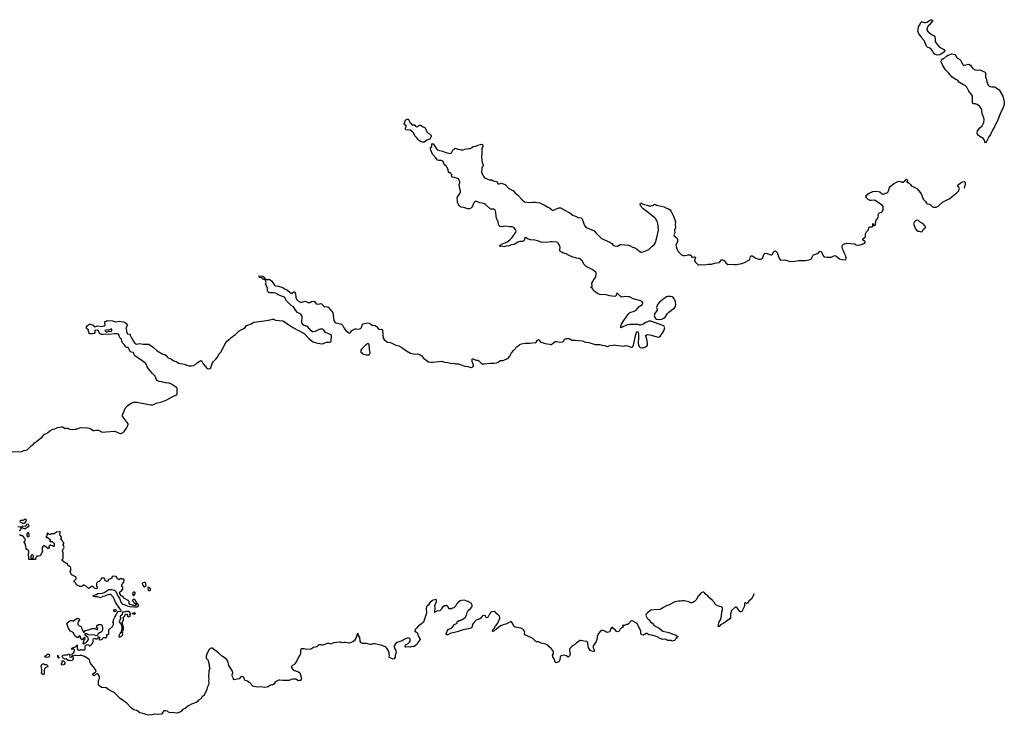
# Model space of a CAD drawing. Header units: inches. Extents: x 2221556 to 2384305, y 723442 to 892241.
# Tile 52 of 53: x 2356611 to 2377796, y 842038 to 856997. Entities that reach past the tile are written whole.
import ezdxf

# ---------------------------------------------------------------- set-up
doc = ezdxf.new("R2010")
doc.units = ezdxf.units.IN
doc.header["$MEASUREMENT"] = 0
for name, color, linetype in [('C3854', 7, 'Continuous'), ('C3855', 7, 'Continuous'), ('C3864', 7, 'Continuous'), ('C3865', 7, 'Continuous'), ('C3874', 7, 'Continuous'), ('C3875', 7, 'Continuous')]:
    doc.layers.add(name, color=color, linetype=linetype)

msp = doc.modelspace()

# ---------------------------------------------------------------- linework, layer by layer
at = {"layer": 'C3854', "color": 6, "elevation": 100}
for points in [[(2360000, 849055), (2359997, 849070), (2359986, 849086), (2359877, 849157), (2359830, 849180), (2359747, 849187), (2359670, 849212), (2359610, 849219), (2359570, 849238), (2359550, 849269), (2359526, 849330), (2359467, 849387), (2359381, 849490), (2359355, 849530), (2359330, 849590), (2359315, 849610), (2359102, 849762), (2359075, 849790), (2359069, 849829), (2359059, 849839), (2359010, 849849), (2358990, 849869), (2358974, 849890), (2358948, 849948), (2358910, 849949), (2358887, 849967), (2358867, 850000)], [(2359415, 850000), (2359490, 849946), (2359570, 849874), (2359690, 849808), (2359735, 849795), (2359759, 849779), (2359786, 849746), (2359808, 849728), (2359878, 849698), (2359930, 849661), (2359950, 849651), (2359970, 849647), (2360000, 849629)], [(2356450, 847705), (2356650, 847710), (2356710, 847730), (2356750, 847738), (2356770, 847750), (2356856, 847830), (2356900, 847860), (2356930, 847897), (2356975, 847925), (2357049, 847991), (2357090, 848015), (2357140, 848080), (2357209, 848110), (2357261, 848159), (2357322, 848190), (2357370, 848199), (2357424, 848230), (2357510, 848242), (2357530, 848241), (2357590, 848209), (2357610, 848215), (2357630, 848215), (2357650, 848210), (2357670, 848196), (2357690, 848190), (2357750, 848185), (2357790, 848193), (2357830, 848190), (2357884, 848216), (2357930, 848226), (2358070, 848220), (2358110, 848213), (2358141, 848201), (2358190, 848166), (2358210, 848161), (2358267, 848173), (2358290, 848172), (2358310, 848167), (2358370, 848136), (2358390, 848130), (2358470, 848131), (2358650, 848148), (2358708, 848130), (2358750, 848104), (2358770, 848098), (2358790, 848100), (2358837, 848123), (2358859, 848141), (2358909, 848211), (2358940, 848270), (2358945, 848290), (2358943, 848310), (2358836, 848450), (2358825, 848470), (2358823, 848490), (2358830, 848516), (2358891, 848650), (2358930, 848696), (2358972, 848730), (2359013, 848750), (2359069, 848770), (2359130, 848773), (2359390, 848721), (2359430, 848716), (2359470, 848717), (2359496, 848724), (2359550, 848749), (2359670, 848783), (2359774, 848826), (2359890, 848889), (2359970, 848923), (2359990, 848936), (2360000, 848950), (2360000, 848954)], [(2360000, 848987), (2359998, 849010), (2360000, 849040)], [(2356610, 846014), (2356622, 846018), (2356626, 846030), (2356646, 846050), (2356642, 846082), (2356570, 846088)], [(2360000, 842084), (2359990, 842082), (2359890, 842101), (2359850, 842094), (2359810, 842109), (2359790, 842124), (2359755, 842135), (2359710, 842135), (2359690, 842108), (2359671, 842070), (2359657, 842063), (2359590, 842054), (2359510, 842065), (2359454, 842046), (2359390, 842038), (2359350, 842046), (2359290, 842070), (2359196, 842090), (2359130, 842142), (2359070, 842154), (2359010, 842202), (2358916, 842296), (2358770, 842402), (2358646, 842526), (2358530, 842587), (2358470, 842630), (2358370, 842635), (2358329, 842670), (2358310, 842690), (2358310, 842730), (2358304, 842770), (2358308, 842790), (2358328, 842832), (2358330, 842870), (2358324, 842890), (2358302, 842922), (2358290, 842930), (2358272, 842932), (2358241, 842919), (2358210, 842890), (2358190, 842901), (2358185, 842910), (2358188, 842930), (2358244, 842976), (2358253, 842990), (2358250, 843010), (2358202, 843082), (2358150, 843136), (2358130, 843174), (2358113, 843233), (2358080, 843260), (2358003, 843303), (2357941, 843321), (2357910, 843326), (2357850, 843314), (2357810, 843326), (2357790, 843325), (2357752, 843310), (2357765, 843250), (2357750, 843229), (2357730, 843215), (2357710, 843209), (2357690, 843215), (2357650, 843218), (2357628, 843248), (2357615, 843255), (2357590, 843248), (2357560, 843260), (2357549, 843269), (2357526, 843310), (2357546, 843330), (2357581, 843339), (2357630, 843337), (2357670, 843351), (2357690, 843351), (2357692, 843330), (2357685, 843310), (2357690, 843294), (2357710, 843292), (2357746, 843310), (2357738, 843330), (2357743, 843357), (2357748, 843370), (2357775, 843390), (2357788, 843430), (2357787, 843447), (2357770, 843466), (2357738, 843462), (2357730, 843448), (2357728, 843470), (2357742, 843478), (2357750, 843494), (2357770, 843494), (2357810, 843512), (2357830, 843534), (2357842, 843538), (2357850, 843554), (2357851, 843489), (2357865, 843445), (2357890, 843438), (2357910, 843439), (2357930, 843451), (2357950, 843443), (2357996, 843444), (2358018, 843462), (2358019, 843510), (2358030, 843542), (2358070, 843562), (2358090, 843554), (2358110, 843534), (2358130, 843534), (2358170, 843574), (2358195, 843610), (2358195, 843670), (2358198, 843682), (2358208, 843692), (2358230, 843694), (2358250, 843682), (2358278, 843682), (2358296, 843704), (2358310, 843734), (2358332, 843710), (2358314, 843670), (2358330, 843662), (2358370, 843665), (2358395, 843685), (2358410, 843712), (2358486, 843714), (2358487, 843773), (2358510, 843774), (2358526, 843790), (2358530, 843874), (2358608, 843950), (2358627, 843993), (2358628, 844030), (2358618, 844050), (2358626, 844070), (2358626, 844090), (2358655, 844150), (2358675, 844170), (2358718, 844262), (2358727, 844273), (2358742, 844278), (2358790, 844274), (2358794, 844290), (2358783, 844303), (2358772, 844330), (2358743, 844363), (2358669, 844470), (2358651, 844531), (2358632, 844570), (2358570, 844633), (2358550, 844639), (2358510, 844629), (2358470, 844616), (2358441, 844599), (2358402, 844590), (2358350, 844562), (2358290, 844589), (2358230, 844585), (2358206, 844590), (2358188, 844610), (2358261, 844639), (2358290, 844655), (2358390, 844663), (2358430, 844677), (2358530, 844741), (2358550, 844747), (2358590, 844745), (2358650, 844728), (2358673, 844713), (2358727, 844590), (2358758, 844558), (2358789, 844469), (2358806, 844446), (2358830, 844429), (2358870, 844411), (2358890, 844407), (2358922, 844390), (2358979, 844379), (2358990, 844372), (2359030, 844378), (2359070, 844368), (2359130, 844368), (2359168, 844390), (2359173, 844410), (2359170, 844415), (2359158, 844418), (2359138, 844438), (2359135, 844450), (2359116, 844476), (2359090, 844528), (2359070, 844538), (2359054, 844530), (2359034, 844510), (2359050, 844494), (2359067, 844467), (2359104, 844444), (2359113, 844433), (2359114, 844410), (2359097, 844403), (2359070, 844402), (2358990, 844418), (2358978, 844430), (2358968, 844450), (2358967, 844487), (2358948, 844508), (2358868, 844550), (2358828, 844590), (2358798, 844610), (2358768, 844650), (2358758, 844670), (2358769, 844690), (2358805, 844715), (2358829, 844750), (2358827, 844787), (2358822, 844802), (2358808, 844810), (2358808, 844850), (2358840, 844880), (2358855, 844905), (2358862, 844950), (2358850, 844968), (2358810, 844968), (2358790, 844978), (2358758, 844962), (2358750, 844948), (2358742, 844962), (2358730, 844966), (2358706, 844990), (2358690, 845026), (2358613, 845027), (2358594, 845010), (2358590, 844988), (2358550, 844968), (2358518, 844962), (2358512, 844930), (2358490, 844918), (2358470, 844926), (2358447, 844927), (2358446, 844970), (2358430, 844986), (2358370, 844986), (2358350, 844946), (2358314, 844910), (2358290, 844906), (2358270, 844886), (2358262, 844870), (2358265, 844825), (2358278, 844790), (2358278, 844770), (2358270, 844758), (2358228, 844768), (2358187, 844807), (2358150, 844808), (2358130, 844788), (2358090, 844766), (2358048, 844810), (2357996, 844836), (2357984, 844836), (2357950, 844808), (2357890, 844806), (2357882, 844822), (2357830, 844846), (2357810, 844886), (2357786, 844910), (2357786, 844930), (2357826, 844970), (2357826, 845010), (2357730, 845058), (2357709, 845089), (2357698, 845130), (2357708, 845152), (2357709, 845210), (2357703, 845223), (2357694, 845234), (2357658, 845250), (2357646, 845270), (2357642, 845302), (2357610, 845306), (2357570, 845328), (2357526, 845370), (2357526, 845390), (2357542, 845398), (2357546, 845410), (2357546, 845530), (2357535, 845570), (2357544, 845616), (2357558, 845630), (2357568, 845650), (2357546, 845710), (2357558, 845730), (2357558, 845750), (2357535, 845775), (2357510, 845826), (2357490, 845826), (2357486, 845830), (2357506, 845834), (2357508, 845870), (2357498, 845890), (2357475, 845910), (2357476, 845944), (2357486, 845970), (2357482, 845982), (2357470, 845986), (2357404, 845976), (2357350, 845944), (2357330, 845939), (2357298, 845942), (2357290, 845928), (2357248, 845928), (2357226, 845950), (2357210, 845958), (2357194, 845950), (2357202, 845930), (2357193, 845907), (2357192, 845888), (2357174, 845870), (2357190, 845862), (2357210, 845862), (2357231, 845851), (2357273, 845813), (2357262, 845790), (2357262, 845782), (2357270, 845774), (2357310, 845774), (2357350, 845734), (2357354, 845710), (2357353, 845667), (2357330, 845666), (2357322, 845682), (2357288, 845688), (2357278, 845698), (2357264, 845696), (2357250, 845688), (2357238, 845670), (2357242, 845650), (2357232, 845628), (2357213, 845627), (2357150, 845678), (2357130, 845688), (2357120, 845680), (2357098, 845650), (2357091, 845630), (2357092, 845592), (2357102, 845570), (2357100, 845560), (2357052, 845470), (2357010, 845458), (2356982, 845458), (2356970, 845446), (2356958, 845442), (2356950, 845386), (2356808, 845388), (2356806, 845450), (2356798, 845470), (2356798, 845510), (2356806, 845530), (2356806, 845570), (2356802, 845582), (2356786, 845590), (2356782, 845602), (2356767, 845607), (2356747, 845627), (2356746, 845670), (2356738, 845690), (2356736, 845716), (2356722, 845742), (2356706, 845750), (2356706, 845770), (2356722, 845778), (2356726, 845790), (2356726, 845830), (2356722, 845842), (2356706, 845850), (2356702, 845882), (2356670, 845886), (2356662, 845902), (2356628, 845908), (2356607, 845927)]]:
    msp.add_lwpolyline(points, dxfattribs=at)
for points in [[(2356750, 846246), (2356710, 846246), (2356698, 846242), (2356690, 846226), (2356633, 846227), (2356614, 846210), (2356618, 846198), (2356670, 846172), (2356707, 846173), (2356730, 846182), (2356746, 846190), (2356746, 846210), (2356758, 846230)], [(2356790, 846146), (2356758, 846142), (2356738, 846102), (2356730, 846098), (2356670, 846106), (2356654, 846090), (2356658, 846078), (2356684, 846064), (2356710, 846054), (2356730, 846054), (2356742, 846058), (2356747, 846073), (2356770, 846074), (2356786, 846090), (2356818, 846110), (2356810, 846126)], [(2356790, 845966), (2356778, 845962), (2356773, 845947), (2356762, 845938), (2356762, 845910), (2356770, 845894), (2356790, 845874), (2356810, 845882), (2356818, 845890), (2356815, 845935), (2356810, 845946)], [(2356890, 845486), (2356870, 845486), (2356854, 845470), (2356854, 845430), (2356858, 845418), (2356890, 845414), (2356906, 845430), (2356906, 845470)], [(2359290, 844893), (2359250, 844882), (2359243, 844870), (2359250, 844852), (2359261, 844841), (2359272, 844810), (2359290, 844804), (2359313, 844813), (2359327, 844813), (2359335, 844825), (2359326, 844850), (2359326, 844870), (2359318, 844890), (2359310, 844893)], [(2359090, 844688), (2359070, 844688), (2359042, 844670), (2359038, 844650), (2359047, 844627), (2359058, 844618), (2359070, 844616), (2359095, 844650), (2359097, 844677)], [(2359390, 844788), (2359370, 844786), (2359367, 844773), (2359374, 844730), (2359385, 844725), (2359410, 844725), (2359427, 844733), (2359428, 844750), (2359418, 844770)], [(2358646, 844266), (2358638, 844290), (2358650, 844314), (2358670, 844314), (2358694, 844290), (2358670, 844268)], [(2358910, 844272), (2358890, 844261), (2358850, 844254), (2358822, 844258), (2358814, 844250), (2358822, 844230), (2358814, 844210), (2358797, 844183), (2358774, 844170), (2358774, 844150), (2358794, 844130), (2358771, 844109), (2358752, 844050), (2358792, 843990), (2358807, 843930), (2358802, 843850), (2358770, 843808), (2358745, 843750), (2358745, 843725), (2358770, 843725), (2358798, 843742), (2358828, 843770), (2358822, 843810), (2358828, 843830), (2358826, 843850), (2358846, 843870), (2358838, 843890), (2358847, 843913), (2358848, 843930), (2358818, 844030), (2358848, 844090), (2358848, 844110), (2358838, 844130), (2358840, 844140), (2358870, 844174), (2358890, 844212), (2358914, 844210), (2358934, 844190), (2358934, 844170), (2358950, 844154), (2358986, 844170), (2358986, 844190), (2358978, 844210), (2359006, 844230), (2358990, 844238), (2358984, 844250), (2358950, 844272)], [(2359090, 844237), (2359063, 844237), (2359034, 844230), (2359060, 844220), (2359090, 844218), (2359108, 844230)], [(2357910, 843952), (2357930, 843954), (2357934, 843950), (2357942, 843930), (2357942, 843910), (2357970, 843852), (2357990, 843822), (2358022, 843858), (2358035, 843865), (2358110, 843884), (2358170, 843905), (2358225, 843905), (2358270, 843882), (2358290, 843882), (2358293, 843890), (2358290, 843906), (2358266, 843930), (2358270, 843954), (2358283, 843977), (2358309, 843991), (2358371, 843990), (2358383, 843963), (2358394, 843910), (2358391, 843869), (2358377, 843843), (2358357, 843823), (2358330, 843814), (2358301, 843790), (2358293, 843767), (2358273, 843747), (2358223, 843763), (2358090, 843769), (2358070, 843775), (2358050, 843792), (2358014, 843790), (2358016, 843770), (2358070, 843725), (2358076, 843710), (2358081, 843670), (2358057, 843623), (2358041, 843610), (2358032, 843588), (2358010, 843588), (2357990, 843568), (2357978, 843590), (2357998, 843662), (2358010, 843671), (2358018, 843690), (2358010, 843709), (2357990, 843701), (2357979, 843681), (2357950, 843661), (2357936, 843676), (2357910, 843738), (2357903, 843743), (2357890, 843745), (2357870, 843713), (2357850, 843709), (2357830, 843719), (2357798, 843750), (2357770, 843813), (2357750, 843825), (2357730, 843830), (2357706, 843846), (2357670, 843895), (2357646, 843946), (2357627, 844010), (2357633, 844030), (2357690, 844071), (2357710, 844078), (2357730, 844078), (2357750, 844071), (2357770, 844071), (2357850, 844127), (2357890, 844111), (2357899, 844090), (2357866, 844050), (2357859, 844030), (2357860, 844000), (2357870, 843981), (2357890, 843965)], [(2357183, 843283), (2357166, 843290), (2357146, 843310), (2357178, 843322), (2357209, 843351), (2357230, 843356), (2357242, 843350), (2357251, 843310), (2357230, 843289)], [(2357450, 843266), (2357442, 843282), (2357430, 843286), (2357430, 843334), (2357438, 843298), (2357452, 843292), (2357454, 843266)], [(2357530, 843119), (2357510, 843122), (2357502, 843130), (2357524, 843170), (2357528, 843212), (2357550, 843212), (2357572, 843190), (2357582, 843170), (2357582, 843150), (2357570, 843129)], [(2357110, 842918), (2357088, 842928), (2357078, 842950), (2357088, 842972), (2357088, 843028), (2357075, 843090), (2357089, 843131), (2357110, 843142), (2357130, 843142), (2357152, 843132), (2357190, 843131), (2357210, 843112), (2357215, 843090), (2357210, 843082), (2357170, 843069), (2357142, 843038), (2357135, 843010), (2357139, 842950), (2357130, 842918)]]:
    msp.add_lwpolyline(points, close=True, dxfattribs=at)
at = {"layer": 'C3855', "color": 6, "elevation": 100}
msp.add_lwpolyline([(2358867, 850000), (2358864, 850004), (2358826, 850046), (2358810, 850082), (2358801, 850130), (2358759, 850170), (2358750, 850210), (2358734, 850234), (2358710, 850240), (2358650, 850239), (2358530, 850231), (2358450, 850234), (2358410, 850227), (2358370, 850230), (2358329, 850250), (2358304, 850304), (2358290, 850313), (2358250, 850324), (2358240, 850320), (2358231, 850310), (2358226, 850294), (2358231, 850269), (2358212, 850250), (2358176, 850244), (2358130, 850244), (2358116, 850250), (2358098, 850270), (2358089, 850290), (2358095, 850310), (2358089, 850329), (2358059, 850350), (2358049, 850370), (2358049, 850390), (2358070, 850421), (2358110, 850447), (2358134, 850450), (2358190, 850431), (2358210, 850402), (2358230, 850391), (2358289, 850411), (2358370, 850402), (2358429, 850411), (2358449, 850431), (2358442, 850490), (2358446, 850510), (2358470, 850512), (2358490, 850532), (2358610, 850523), (2358670, 850498), (2358755, 850515), (2358870, 850490), (2358925, 850450), (2358930, 850432), (2358905, 850370), (2358902, 850350), (2358910, 850294), (2358925, 850250), (2358930, 850245), (2358970, 850238), (2358990, 850211), (2359008, 850168), (2359064, 850070), (2359090, 850039), (2359110, 850025), (2359130, 850019), (2359162, 850030), (2359190, 850033), (2359270, 850021), (2359370, 850023), (2359390, 850018), (2359415, 850000)], dxfattribs=at)
msp.add_lwpolyline([(2358590, 850342), (2358570, 850341), (2358530, 850321), (2358490, 850329), (2358442, 850310), (2358468, 850288), (2358490, 850287), (2358530, 850299), (2358570, 850291), (2358595, 850305), (2358595, 850335)], close=True, dxfattribs=at)
at = {"layer": 'C3864', "color": 6, "elevation": 100}
for points in [[(2360000, 849629), (2360032, 849610), (2360150, 849592), (2360210, 849566), (2360250, 849555), (2360310, 849553), (2360350, 849563), (2360402, 849590), (2360437, 849623), (2360510, 849665), (2360530, 849652), (2360555, 849595), (2360602, 849550), (2360629, 849509), (2360650, 849494), (2360670, 849487), (2360705, 849495), (2360722, 849510), (2360770, 849637), (2360778, 849650), (2360830, 849694), (2360870, 849743), (2360898, 849802), (2360937, 849850), (2360977, 849910), (2361012, 849990), (2361019, 850000)], [(2364054, 850000), (2363970, 849918), (2363952, 849890), (2363949, 849870), (2363953, 849850), (2363969, 849830), (2363990, 849815), (2364068, 849792), (2364110, 849787), (2364127, 849793), (2364138, 849802), (2364150, 849830), (2364135, 849910), (2364132, 850000)], [(2364704, 850000), (2364770, 849985), (2364830, 849949), (2364934, 849874), (2365023, 849823), (2365110, 849806), (2365170, 849810), (2365230, 849792), (2365262, 849770), (2365302, 849722), (2365378, 849658), (2365410, 849641), (2365465, 849630), (2365510, 849631), (2365690, 849655), (2365750, 849629), (2365823, 849623), (2365910, 849604), (2365950, 849609), (2365990, 849599), (2366050, 849594), (2366110, 849572), (2366190, 849549), (2366250, 849539), (2366295, 849525), (2366330, 849521), (2366356, 849530), (2366372, 849550), (2366374, 849570), (2366346, 849650), (2366345, 849695), (2366352, 849708), (2366370, 849706), (2366410, 849680), (2366430, 849673), (2366450, 849679), (2366470, 849678), (2366490, 849663), (2366537, 849610), (2366558, 849598), (2366610, 849595), (2366730, 849611), (2366810, 849611), (2366870, 849616), (2366906, 849630), (2366950, 849665), (2367010, 849670), (2367103, 849710), (2367130, 849728), (2367158, 849762), (2367195, 849830), (2367244, 849890), (2367316, 849970), (2367355, 850000)], [(2369142, 850000), (2369150, 849998), (2369191, 849991), (2369250, 849970), (2369310, 849993), (2369383, 850000)], [(2369434, 850000), (2369610, 849980), (2369650, 849988), (2369687, 849987), (2369770, 849953), (2369790, 849953), (2369804, 849970), (2369812, 849988), (2369814, 850000)], [(2369925, 850000), (2369926, 849990), (2369937, 849970), (2369960, 849950), (2370000, 849943)], [(2360000, 849040), (2360001, 849050), (2360000, 849055)], [(2360000, 848954), (2360002, 848970), (2360000, 848987)], [(2370000, 843768), (2369990, 843769), (2369976, 843804), (2369975, 843850), (2369894, 844010), (2369790, 844073), (2369770, 844069), (2369710, 844004), (2369690, 843989), (2369670, 843989), (2369650, 843982), (2369627, 843967), (2369606, 843966), (2369606, 843970), (2369590, 843978), (2369582, 843970), (2369594, 843950), (2369582, 843930), (2369550, 843909), (2369531, 843890), (2369506, 843850), (2369470, 843833), (2369450, 843838), (2369430, 843868), (2369398, 843890), (2369390, 843906), (2369370, 843926), (2369350, 843926), (2369325, 843890), (2369305, 843835), (2369277, 843823), (2369250, 843822), (2369230, 843829), (2369198, 843850), (2369163, 843863), (2369130, 843859), (2369110, 843849), (2369066, 843794), (2369038, 843730), (2369026, 843670), (2369011, 843629), (2368970, 843558), (2368947, 843533), (2368951, 843490), (2368975, 843430), (2368971, 843409), (2368949, 843409), (2368890, 843426), (2368849, 843489), (2368841, 843530), (2368844, 843550), (2368834, 843570), (2368833, 843590), (2368825, 843610), (2368810, 843629), (2368750, 843636), (2368691, 843649), (2368670, 843645), (2368590, 843596), (2368558, 843562), (2368490, 843519), (2368450, 843477), (2368439, 843450), (2368437, 843430), (2368453, 843350), (2368448, 843330), (2368430, 843301), (2368410, 843289), (2368374, 843314), (2368310, 843331), (2368262, 843318), (2368248, 843310), (2368237, 843290), (2368235, 843230), (2368221, 843199), (2368210, 843185), (2368151, 843169), (2368130, 843184), (2368113, 843250), (2368085, 843290), (2368079, 843310), (2368075, 843330), (2368097, 843370), (2368099, 843390), (2368093, 843410), (2368050, 843469), (2368002, 843510), (2367989, 843530), (2367956, 843556), (2367929, 843570), (2367830, 843592), (2367770, 843621), (2367730, 843621), (2367710, 843630), (2367649, 843689), (2367530, 843750), (2367479, 843770), (2367473, 843790), (2367476, 843830), (2367469, 843850), (2367454, 843874), (2367434, 843890), (2367395, 843910), (2367270, 843936), (2367253, 843950), (2367210, 844029), (2367190, 844050), (2367170, 844050), (2367070, 844000), (2367015, 843985), (2366959, 843961), (2366870, 843890), (2366844, 843876), (2366810, 843846), (2366790, 843839), (2366782, 843842), (2366781, 843850), (2366790, 843874), (2366818, 843902), (2366846, 843954), (2366897, 844023), (2366930, 844090), (2366941, 844130), (2366940, 844150), (2366930, 844174), (2366879, 844219), (2366843, 844263), (2366830, 844269), (2366810, 844273), (2366770, 844265), (2366750, 844255), (2366729, 844231), (2366690, 844157), (2366670, 844138), (2366650, 844142), (2366630, 844170), (2366610, 844182), (2366570, 844180), (2366530, 844130), (2366497, 844103), (2366430, 844082), (2366366, 844014), (2366352, 843990), (2366336, 843930), (2366319, 843910), (2366270, 843896), (2366150, 843878), (2366022, 843830), (2365870, 843799), (2365822, 843770), (2365810, 843767), (2365802, 843770), (2365784, 843790), (2365785, 843795), (2365809, 843851), (2365830, 843882), (2365910, 843922), (2365928, 843950), (2365969, 843991), (2366006, 844010), (2366026, 844030), (2366026, 844050), (2366042, 844058), (2366050, 844074), (2366090, 844074), (2366108, 844092), (2366130, 844098), (2366170, 844121), (2366196, 844144), (2366224, 844190), (2366238, 844250), (2366258, 844290), (2366317, 844343), (2366338, 844370), (2366348, 844390), (2366348, 844410), (2366326, 844450), (2366290, 844466), (2366268, 844488), (2366252, 844488), (2366176, 844516), (2366114, 844510), (2366090, 844499), (2366041, 844459), (2366010, 844426), (2365994, 844390), (2365950, 844346), (2365918, 844342), (2365910, 844326), (2365847, 844327), (2365846, 844350), (2365820, 844380), (2365790, 844398), (2365771, 844389), (2365750, 844389), (2365712, 844370), (2365684, 844336), (2365670, 844308), (2365650, 844288), (2365584, 844276), (2365558, 844262), (2365550, 844246), (2365546, 844250), (2365548, 844350), (2365542, 844390), (2365569, 844471), (2365582, 844490), (2365582, 844510), (2365570, 844528), (2365510, 844516), (2365496, 844510), (2365445, 844470), (2365414, 844430), (2365413, 844407), (2365390, 844406), (2365363, 844377), (2365356, 844330), (2365362, 844250), (2365358, 844210), (2365317, 844083), (2365298, 844042), (2365250, 843995), (2365190, 843961), (2365151, 843909), (2365126, 843890), (2365111, 843870), (2365112, 843850), (2365147, 843827), (2365167, 843807), (2365175, 843770), (2365194, 843730), (2365221, 843690), (2365226, 843670), (2365190, 843626), (2365157, 843563), (2365130, 843538), (2365090, 843514), (2365042, 843518), (2365010, 843502), (2364970, 843508), (2364910, 843506), (2364906, 843510), (2364909, 843551), (2364970, 843585), (2364998, 843610), (2365010, 843632), (2365014, 843650), (2365010, 843675), (2364990, 843697), (2364970, 843703), (2364926, 843690), (2364885, 843670), (2364841, 843639), (2364770, 843621), (2364710, 843594), (2364671, 843530), (2364666, 843510), (2364679, 843470), (2364707, 843430), (2364711, 843390), (2364686, 843330), (2364690, 843288), (2364670, 843255), (2364650, 843242), (2364570, 843278), (2364564, 843290), (2364565, 843330), (2364552, 843410), (2364510, 843479), (2364479, 843510), (2364379, 843550), (2364250, 843577), (2364210, 843578), (2364170, 843562), (2364150, 843562), (2364070, 843586), (2363990, 843586), (2363960, 843600), (2363938, 843630), (2363930, 843710), (2363896, 843770), (2363890, 843806), (2363870, 843786), (2363859, 843730), (2363838, 843682), (2363814, 843646), (2363781, 843619), (2363710, 843589), (2363610, 843602), (2363590, 843602), (2363550, 843594), (2363510, 843609), (2363490, 843610), (2363363, 843597), (2363335, 843585), (2363330, 843575), (2363310, 843568), (2363270, 843584), (2363237, 843583), (2363130, 843549), (2363110, 843549), (2363090, 843555), (2363050, 843554), (2363006, 843514), (2362930, 843494), (2362890, 843469), (2362870, 843464), (2362790, 843453), (2362730, 843469), (2362670, 843466), (2362656, 843424), (2362653, 843367), (2362636, 843330), (2362617, 843303), (2362577, 843210), (2362530, 843143), (2362510, 843126), (2362490, 843119), (2362470, 843104), (2362462, 843090), (2362459, 843070), (2362465, 843050), (2362490, 843024), (2362524, 843004), (2362610, 842972), (2362635, 842950), (2362656, 842910), (2362673, 842830), (2362670, 842808), (2362650, 842788), (2362633, 842787), (2362610, 842778), (2362550, 842813), (2362490, 842817), (2362452, 842808), (2362410, 842784), (2362350, 842787), (2362270, 842784), (2362210, 842796), (2362190, 842793), (2362130, 842764), (2362110, 842750), (2362070, 842699), (2362050, 842689), (2362030, 842693), (2362010, 842689), (2361990, 842679), (2361954, 842650), (2361930, 842640), (2361870, 842636), (2361810, 842650), (2361730, 842642), (2361650, 842658), (2361630, 842668), (2361570, 842732), (2361510, 842769), (2361465, 842785), (2361455, 842795), (2361430, 842849), (2361410, 842869), (2361390, 842873), (2361370, 842865), (2361330, 842822), (2361290, 842819), (2361251, 842809), (2361230, 842798), (2361210, 842806), (2361208, 842830), (2361195, 842855), (2361184, 842890), (2361184, 842910), (2361194, 842950), (2361189, 842990), (2361113, 843110), (2361089, 843210), (2361054, 843250), (2360955, 843315), (2360890, 843379), (2360750, 843481), (2360730, 843484), (2360710, 843474), (2360687, 843450), (2360650, 843388), (2360641, 843350), (2360623, 843310), (2360623, 843270), (2360630, 843258), (2360650, 843242), (2360666, 843210), (2360691, 843130), (2360691, 843090), (2360699, 843050), (2360677, 842990), (2360676, 842870), (2360682, 842830), (2360675, 842775), (2360684, 842730), (2360681, 842710), (2360645, 842635), (2360634, 842590), (2360570, 842457), (2360530, 842442), (2360521, 842410), (2360505, 842390), (2360459, 842361), (2360433, 842330), (2360410, 842314), (2360305, 842275), (2360227, 842233), (2360170, 842188), (2360117, 842163), (2360091, 842129), (2360071, 842110), (2360021, 842090), (2360000, 842084)]]:
    msp.add_lwpolyline(points, dxfattribs=at)
at = {"layer": 'C3865', "color": 6, "elevation": 100}
msp.add_lwpolyline([(2365070, 854732), (2365090, 854742), (2365110, 854732), (2365127, 854707), (2365140, 854700), (2365150, 854696), (2365170, 854698), (2365210, 854732), (2365230, 854732), (2365250, 854725), (2365291, 854691), (2365333, 854673), (2365368, 854588), (2365397, 854557), (2365430, 854542), (2365457, 854517), (2365462, 854510), (2365464, 854490), (2365457, 854470), (2365432, 854428), (2365373, 854407), (2365330, 854368), (2365310, 854362), (2365270, 854364), (2365250, 854369), (2365210, 854393), (2365174, 854430), (2365158, 854458), (2365110, 854497), (2365087, 854567), (2365065, 854585), (2365010, 854623), (2364928, 854630), (2364902, 854650), (2364928, 854690), (2364926, 854726), (2364906, 854730), (2364886, 854750), (2364886, 854770), (2364899, 854781), (2364908, 854830), (2364918, 854842), (2364950, 854858), (2364970, 854858), (2364982, 854842), (2364999, 854799), (2365007, 854787), (2365030, 854772), (2365050, 854738)], close=True, dxfattribs=at)
for points in [[(2370000, 850933), (2369972, 850952), (2369810, 850995), (2369734, 851034), (2369710, 851041), (2369630, 851042), (2369570, 851033), (2369550, 851038), (2369531, 851051), (2369490, 851095), (2369470, 851106), (2369454, 851106), (2369447, 851070), (2369435, 851050), (2369410, 851045), (2369310, 851059), (2369230, 851079), (2369090, 851087), (2369040, 851110), (2368965, 851170), (2368930, 851228), (2368908, 851230), (2368906, 851250), (2368929, 851270), (2368924, 851330), (2368932, 851350), (2368951, 851390), (2368994, 851446), (2369004, 851470), (2369015, 851535), (2369015, 851550), (2369005, 851570), (2368930, 851622), (2368799, 851690), (2368758, 851730), (2368712, 851810), (2368670, 851850), (2368650, 851860), (2368590, 851866), (2368550, 851882), (2368509, 851889), (2368430, 851924), (2368370, 851962), (2368290, 851987), (2368250, 852009), (2368233, 852030), (2368230, 852050), (2368240, 852100), (2368235, 852130), (2368227, 852150), (2368200, 852190), (2368172, 852210), (2368070, 852219), (2368030, 852219), (2367955, 852205), (2367833, 852213), (2367750, 852243), (2367695, 852255), (2367602, 852262), (2367550, 852280), (2367510, 852304), (2367490, 852311), (2367470, 852290), (2367468, 852252), (2367450, 852237), (2367430, 852230), (2367370, 852225), (2367330, 852214), (2367250, 852164), (2367187, 852153), (2367130, 852128), (2367090, 852136), (2367030, 852115), (2366990, 852125), (2366950, 852119), (2366943, 852123), (2366939, 852130), (2366954, 852150), (2366979, 852170), (2367059, 852201), (2367097, 852223), (2367154, 852266), (2367205, 852315), (2367286, 852430), (2367291, 852450), (2367275, 852495), (2367246, 852526), (2367210, 852540), (2367150, 852545), (2367070, 852560), (2366970, 852546), (2366950, 852552), (2366930, 852565), (2366914, 852590), (2366904, 852650), (2366871, 852730), (2366851, 852890), (2366843, 852903), (2366830, 852917), (2366810, 852925), (2366750, 852925), (2366730, 852930), (2366637, 853017), (2366610, 853036), (2366570, 853049), (2366510, 853061), (2366450, 853086), (2366430, 853090), (2366414, 853086), (2366401, 853079), (2366383, 853056), (2366350, 852990), (2366330, 852962), (2366310, 852940), (2366290, 852927), (2366250, 852929), (2366170, 852957), (2366110, 852965), (2366096, 852970), (2366076, 852990), (2366035, 853050), (2366030, 853070), (2366030, 853110), (2366020, 853150), (2366030, 853187), (2366065, 853235), (2366094, 853290), (2366096, 853310), (2366076, 853390), (2366070, 853450), (2366079, 853490), (2366079, 853510), (2366067, 853550), (2366050, 853575), (2366010, 853586), (2365965, 853605), (2365924, 853610), (2365910, 853616), (2365900, 853630), (2365908, 853670), (2365890, 853690), (2365850, 853710), (2365832, 853750), (2365829, 853770), (2365801, 853830), (2365788, 853848), (2365744, 853884), (2365731, 853931), (2365715, 853955), (2365687, 853967), (2365650, 853973), (2365626, 853970), (2365599, 853979), (2365590, 853985), (2365565, 854025), (2365490, 854109), (2365454, 854190), (2365448, 854230), (2365452, 854248), (2365475, 854270), (2365481, 854310), (2365490, 854332), (2365510, 854330), (2365562, 854242), (2365579, 854219), (2365602, 854202), (2365645, 854185), (2365710, 854172), (2365782, 854142), (2365870, 854121), (2365890, 854127), (2365903, 854137), (2365933, 854190), (2365950, 854212), (2365970, 854228), (2365990, 854233), (2366035, 854215), (2366090, 854206), (2366130, 854194), (2366150, 854196), (2366190, 854213), (2366270, 854227), (2366312, 854228), (2366327, 854233), (2366341, 854250), (2366370, 854267), (2366422, 854278), (2366470, 854299), (2366524, 854316), (2366550, 854319), (2366567, 854310), (2366575, 854290), (2366575, 854275), (2366554, 854210), (2366555, 854130), (2366549, 854050), (2366560, 853930), (2366580, 853870), (2366553, 853807), (2366548, 853710), (2366584, 853650), (2366596, 853616), (2366614, 853594), (2366627, 853587), (2366670, 853578), (2366710, 853552), (2366770, 853551), (2366795, 853535), (2366870, 853518), (2366882, 853510), (2366890, 853482), (2366910, 853465), (2366934, 853466), (2366970, 853485), (2367059, 853450), (2367136, 853370), (2367166, 853350), (2367236, 853316), (2367270, 853270), (2367290, 853251), (2367330, 853225), (2367422, 853122), (2367470, 853080), (2367570, 853065), (2367650, 853076), (2367710, 853075), (2367799, 853059), (2367850, 853033), (2367910, 853010), (2367963, 852970), (2368012, 852952), (2368050, 852913), (2368070, 852900), (2368097, 852903), (2368210, 852950), (2368250, 852948), (2368270, 852942), (2368314, 852914), (2368450, 852841), (2368510, 852796), (2368550, 852776), (2368590, 852763), (2368610, 852747), (2368630, 852741), (2368690, 852736), (2368710, 852718), (2368723, 852690), (2368747, 852610), (2368768, 852568), (2368785, 852545), (2368822, 852522), (2368970, 852455), (2369019, 852399), (2369130, 852294), (2369310, 852210), (2369350, 852182), (2369382, 852150), (2369410, 852135), (2369470, 852128), (2369530, 852162), (2369550, 852165), (2369712, 852150), (2369730, 852144), (2369810, 852097), (2369830, 852095), (2369882, 852070), (2369911, 852050), (2369962, 852002), (2369977, 851997), (2369990, 851996), (2370000, 851998)], [(2370000, 852957), (2369987, 852970), (2369974, 852990), (2369958, 853030), (2369960, 853040), (2369968, 853052), (2369989, 853051), (2370000, 853042)], [(2361019, 850000), (2361070, 850083), (2361142, 850138), (2361192, 850188), (2361256, 850224), (2361330, 850306), (2361430, 850356), (2361459, 850381), (2361490, 850418), (2361509, 850431), (2361590, 850457), (2361650, 850495), (2361870, 850521), (2361999, 850541), (2362050, 850557), (2362070, 850555), (2362118, 850538), (2362270, 850518), (2362310, 850501), (2362490, 850377), (2362730, 850250), (2362830, 850140), (2362890, 850090), (2362928, 850070), (2362990, 850048), (2363110, 850029), (2363150, 850033), (2363210, 850065), (2363270, 850060), (2363305, 850070), (2363313, 850090), (2363310, 850110), (2363323, 850190), (2363316, 850210), (2363289, 850230), (2363194, 850274), (2363173, 850293), (2363150, 850331), (2363130, 850342), (2363110, 850345), (2363070, 850340), (2362970, 850289), (2362924, 850284), (2362908, 850288), (2362885, 850305), (2362810, 850389), (2362790, 850404), (2362770, 850405), (2362750, 850413), (2362730, 850421), (2362710, 850436), (2362690, 850464), (2362683, 850490), (2362687, 850607), (2362683, 850630), (2362663, 850663), (2362590, 850702), (2362548, 850748), (2362499, 850819), (2362450, 850851), (2362381, 850921), (2362355, 850950), (2362314, 851014), (2362290, 851035), (2362170, 851083), (2362145, 851105), (2362118, 851118), (2362076, 851124), (2361990, 851123), (2361970, 851129), (2361950, 851145), (2361942, 851170), (2361943, 851230), (2361902, 851310), (2361915, 851345), (2361909, 851370), (2361897, 851397), (2361850, 851419), (2361836, 851436), (2361823, 851443), (2361770, 851455), (2361755, 851470), (2361770, 851490), (2361830, 851483), (2361850, 851473), (2361899, 851419), (2361913, 851413), (2361990, 851408), (2362010, 851399), (2362030, 851379), (2362090, 851287), (2362100, 851280), (2362115, 851275), (2362171, 851270), (2362270, 851239), (2362310, 851212), (2362370, 851182), (2362430, 851129), (2362450, 851118), (2362470, 851118), (2362510, 851143), (2362530, 851145), (2362542, 851102), (2362549, 851030), (2362566, 850990), (2362590, 850959), (2362650, 850924), (2362680, 850920), (2362712, 850928), (2362730, 850939), (2362750, 850941), (2362810, 850919), (2362830, 850916), (2362850, 850919), (2362890, 850939), (2362941, 850941), (2362954, 850934), (2362991, 850890), (2363030, 850883), (2363090, 850891), (2363107, 850887), (2363138, 850850), (2363170, 850831), (2363230, 850826), (2363250, 850818), (2363299, 850759), (2363330, 850731), (2363350, 850691), (2363372, 850530), (2363389, 850490), (2363410, 850477), (2363510, 850458), (2363544, 850444), (2363557, 850430), (2363586, 850370), (2363630, 850312), (2363690, 850264), (2363710, 850255), (2363720, 850260), (2363732, 850268), (2363752, 850308), (2363770, 850323), (2363830, 850346), (2363850, 850351), (2363910, 850343), (2363942, 850358), (2363963, 850377), (2363990, 850450), (2364002, 850458), (2364030, 850461), (2364090, 850479), (2364129, 850471), (2364158, 850458), (2364198, 850430), (2364259, 850419), (2364290, 850403), (2364328, 850348), (2364340, 850340), (2364350, 850336), (2364390, 850340), (2364410, 850338), (2364416, 850316), (2364432, 850150), (2364450, 850122), (2364510, 850068), (2364530, 850061), (2364590, 850055), (2364701, 850001), (2364704, 850000)], [(2370000, 850445), (2369995, 850445), (2369970, 850429), (2369950, 850428), (2369936, 850436), (2369910, 850442), (2369737, 850443), (2369710, 850435), (2369690, 850435), (2369650, 850422), (2369587, 850393), (2369570, 850375), (2369549, 850369), (2369539, 850390), (2369543, 850410), (2369561, 850450), (2369609, 850530), (2369710, 850671), (2369730, 850691), (2369754, 850706), (2369819, 850721), (2369874, 850750), (2369942, 850830), (2370000, 850865)], [(2367355, 850000), (2367369, 850011), (2367410, 850028), (2367490, 850041), (2367590, 850039), (2367707, 850053), (2367728, 850070), (2367750, 850106), (2367770, 850117), (2367790, 850105), (2367810, 850074), (2367830, 850061), (2367916, 850036), (2368010, 850020), (2368030, 850011), (2368050, 850011), (2368070, 850024), (2368101, 850059), (2368130, 850075), (2368170, 850077), (2368230, 850061), (2368300, 850070), (2368320, 850090), (2368324, 850116), (2368333, 850127), (2368379, 850141), (2368410, 850142), (2368430, 850138), (2368489, 850109), (2368570, 850109), (2368636, 850096), (2368710, 850090), (2368790, 850066), (2368854, 850054), (2368990, 850013), (2369030, 850009), (2369090, 850015), (2369142, 850000)], [(2369814, 850000), (2369870, 850231), (2369890, 850286), (2369910, 850291), (2369921, 850270), (2369925, 850245), (2369925, 850150), (2369917, 850050), (2369925, 850000)], [(2364132, 850000), (2364132, 850010), (2364110, 850032), (2364090, 850027), (2364070, 850015), (2364054, 850000)], [(2369383, 850000), (2369410, 850003), (2369434, 850000)]]:
    msp.add_lwpolyline(points, dxfattribs=at)
at = {"layer": 'C3874', "color": 6, "elevation": 100}
for points in [[(2370000, 849943), (2370010, 849941), (2370050, 849948), (2370097, 849970), (2370113, 849990), (2370117, 850000)], [(2372414, 844640), (2372410, 844640), (2372401, 844619), (2372390, 844611), (2372356, 844544), (2372302, 844490), (2372273, 844447), (2372250, 844441), (2372230, 844459), (2372208, 844450), (2372203, 844430), (2372208, 844410), (2372206, 844390), (2372199, 844370), (2372150, 844273), (2372130, 844260), (2372110, 844264), (2372096, 844276), (2372049, 844350), (2372030, 844361), (2372010, 844363), (2371990, 844353), (2371927, 844290), (2371903, 844210), (2371906, 844134), (2371891, 844110), (2371841, 844079), (2371763, 844017), (2371690, 843982), (2371662, 843950), (2371653, 843947), (2371638, 843950), (2371645, 843975), (2371650, 844034), (2371653, 844047), (2371670, 844059), (2371687, 844090), (2371710, 844172), (2371720, 844260), (2371733, 844310), (2371733, 844350), (2371710, 844374), (2371670, 844379), (2371595, 844410), (2371570, 844437), (2371551, 844470), (2371520, 844510), (2371457, 844557), (2371416, 844610), (2371377, 844637), (2371347, 844670), (2371330, 844684), (2371310, 844687), (2371276, 844670), (2371222, 844618), (2371205, 844595), (2371170, 844530), (2371130, 844489), (2371094, 844466), (2371070, 844457), (2371050, 844459), (2371010, 844476), (2370910, 844502), (2370870, 844501), (2370830, 844490), (2370788, 844492), (2370710, 844478), (2370601, 844419), (2370510, 844386), (2370462, 844359), (2370430, 844332), (2370390, 844315), (2370270, 844308), (2370190, 844296), (2370170, 844285), (2370119, 844241), (2370093, 844210), (2370085, 844190), (2370088, 844170), (2370110, 844130), (2370150, 844090), (2370180, 844050), (2370218, 844018), (2370270, 843964), (2370370, 843911), (2370410, 843874), (2370451, 843850), (2370510, 843831), (2370578, 843818), (2370662, 843782), (2370712, 843770), (2370752, 843750), (2370770, 843732), (2370770, 843726), (2370750, 843706), (2370738, 843702), (2370710, 843648), (2370650, 843635), (2370630, 843644), (2370550, 843649), (2370525, 843665), (2370494, 843674), (2370450, 843669), (2370390, 843688), (2370330, 843724), (2370282, 843742), (2370210, 843761), (2370150, 843769), (2370110, 843799), (2370083, 843797), (2370030, 843765), (2370000, 843768)]]:
    msp.add_lwpolyline(points, dxfattribs=at)
at = {"layer": 'C3875', "color": 6, "elevation": 100}
for points in [[(2376350, 856238), (2376310, 856247), (2376290, 856261), (2376270, 856287), (2376248, 856330), (2376222, 856362), (2376190, 856387), (2376145, 856410), (2376121, 856430), (2376068, 856550), (2376030, 856590), (2376000, 856640), (2375960, 856690), (2375937, 856750), (2375947, 856833), (2375952, 856850), (2375980, 856890), (2376010, 856951), (2376030, 856955), (2376070, 856938), (2376110, 856936), (2376134, 856946), (2376170, 856975), (2376206, 856994), (2376230, 856997), (2376258, 856990), (2376251, 856970), (2376220, 856940), (2376187, 856890), (2376166, 856874), (2376147, 856850), (2376136, 856824), (2376131, 856771), (2376157, 856737), (2376179, 856719), (2376230, 856681), (2376285, 856650), (2376298, 856630), (2376311, 856570), (2376307, 856553), (2376311, 856530), (2376330, 856496), (2376399, 856410), (2376428, 856390), (2376472, 856372), (2376494, 856354), (2376514, 856330), (2376510, 856310), (2376500, 856300), (2376430, 856253), (2376410, 856245)], [(2376930, 856017), (2377030, 856044), (2377070, 856019), (2377121, 855950), (2377170, 855921), (2377210, 855911), (2377270, 855916), (2377382, 855870), (2377391, 855850), (2377393, 855770), (2377398, 855750), (2377412, 855710), (2377420, 855660), (2377451, 855590), (2377470, 855571), (2377490, 855562), (2377530, 855555), (2377590, 855553), (2377610, 855542), (2377648, 855508), (2377688, 855488), (2377764, 855350), (2377796, 855230), (2377793, 855173), (2377773, 855110), (2377705, 854975), (2377642, 854810), (2377608, 854752), (2377588, 854690), (2377541, 854619), (2377495, 854526), (2377462, 854478), (2377410, 854375), (2377390, 854352), (2377375, 854370), (2377369, 854410), (2377350, 854438), (2377330, 854455), (2377290, 854470), (2377262, 854490), (2377242, 854510), (2377215, 854550), (2377217, 854610), (2377268, 854672), (2377322, 854718), (2377350, 854770), (2377356, 854796), (2377359, 854850), (2377354, 854890), (2377317, 854970), (2377311, 855050), (2377299, 855090), (2377270, 855130), (2377210, 855177), (2377170, 855188), (2377130, 855187), (2377118, 855198), (2377110, 855230), (2377114, 855306), (2377111, 855350), (2377088, 855390), (2377030, 855461), (2376986, 855546), (2376950, 855579), (2376916, 855596), (2376830, 855649), (2376790, 855696), (2376740, 855720), (2376670, 855769), (2376597, 855857), (2376530, 855922), (2376497, 855977), (2376472, 856010), (2376440, 856090), (2376444, 856130), (2376470, 856162), (2376490, 856158), (2376550, 856210), (2376588, 856232), (2376670, 856260), (2376699, 856259), (2376730, 856250), (2376743, 856243), (2376768, 856190), (2376786, 856170), (2376842, 856142), (2376853, 856130), (2376899, 856050), (2376910, 856021)], [(2375910, 852686), (2375890, 852676), (2375856, 852644), (2375848, 852630), (2375845, 852610), (2375847, 852590), (2375882, 852502), (2375910, 852466), (2375930, 852451), (2375954, 852450), (2376010, 852435), (2376030, 852443), (2376039, 852450), (2376055, 852490), (2376089, 852511), (2376102, 852530), (2376097, 852550), (2376087, 852567), (2376049, 852610), (2375986, 852646), (2375950, 852676)], [(2370550, 851044), (2370530, 851038), (2370450, 850982), (2370379, 850921), (2370342, 850878), (2370317, 850830), (2370313, 850810), (2370317, 850790), (2370328, 850770), (2370326, 850750), (2370279, 850681), (2370265, 850630), (2370273, 850593), (2370289, 850569), (2370314, 850554), (2370350, 850550), (2370430, 850559), (2370470, 850577), (2370497, 850603), (2370550, 850679), (2370579, 850710), (2370696, 850804), (2370719, 850830), (2370730, 850870), (2370723, 850930), (2370701, 850990), (2370670, 851023), (2370650, 851034), (2370610, 851044)]]:
    msp.add_lwpolyline(points, close=True, dxfattribs=at)
for points in [[(2370000, 853042), (2370001, 853041), (2370044, 853024), (2370110, 853012), (2370150, 852998), (2370190, 852993), (2370237, 853003), (2370270, 853031), (2370290, 853025), (2370312, 853010), (2370350, 853004), (2370475, 852970), (2370525, 852945), (2370570, 852928), (2370607, 852907), (2370631, 852870), (2370675, 852775), (2370715, 852670), (2370718, 852650), (2370715, 852590), (2370723, 852530), (2370698, 852470), (2370706, 852414), (2370687, 852370), (2370691, 852350), (2370750, 852308), (2370767, 852270), (2370761, 852230), (2370731, 852150), (2370750, 852070), (2370775, 852015), (2370804, 851984), (2370850, 851944), (2370892, 851930), (2370930, 851925), (2370990, 851939), (2371038, 851938), (2371056, 851930), (2371065, 851905), (2371074, 851894), (2371091, 851891), (2371130, 851899), (2371150, 851891), (2371134, 851846), (2371131, 851810), (2371144, 851790), (2371185, 851745), (2371209, 851729), (2371230, 851727), (2371290, 851736), (2371350, 851726), (2371417, 851737), (2371497, 851743), (2371570, 851764), (2371650, 851775), (2371673, 851790), (2371710, 851831), (2371730, 851836), (2371770, 851821), (2371807, 851767), (2371850, 851735), (2371930, 851742), (2371990, 851735), (2372030, 851735), (2372150, 851756), (2372206, 851774), (2372310, 851830), (2372321, 851850), (2372338, 851902), (2372350, 851919), (2372370, 851916), (2372447, 851867), (2372470, 851859), (2372510, 851849), (2372550, 851849), (2372570, 851854), (2372591, 851869), (2372630, 851959), (2372650, 851979), (2372690, 851973), (2372770, 851939), (2372790, 851939), (2372810, 851958), (2372833, 852007), (2372850, 852022), (2372870, 852025), (2372890, 852013), (2372906, 851990), (2372950, 851863), (2372970, 851836), (2372990, 851827), (2373070, 851836), (2373190, 851800), (2373290, 851802), (2373370, 851816), (2373510, 851820), (2373597, 851830), (2373633, 851847), (2373653, 851867), (2373673, 851930), (2373690, 851940), (2373774, 851966), (2373797, 851983), (2373830, 852017), (2373853, 852013), (2373890, 851931), (2373910, 851906), (2373930, 851898), (2373974, 851890), (2374048, 851890), (2374070, 851894), (2374130, 851922), (2374150, 851923), (2374175, 851915), (2374200, 851900), (2374250, 851855), (2374310, 851838), (2374370, 851834), (2374390, 851854), (2374398, 851870), (2374388, 851888), (2374388, 851910), (2374354, 851970), (2374337, 852030), (2374317, 852070), (2374306, 852110), (2374307, 852133), (2374313, 852150), (2374335, 852170), (2374410, 852192), (2374490, 852188), (2374570, 852174), (2374610, 852158), (2374650, 852152), (2374690, 852153), (2374730, 852166), (2374750, 852179), (2374794, 852190), (2374804, 852210), (2374799, 852230), (2374790, 852239), (2374770, 852242), (2374758, 852250), (2374755, 852270), (2374766, 852294), (2374808, 852330), (2374809, 852390), (2374815, 852410), (2374830, 852432), (2374868, 852470), (2374890, 852534), (2374910, 852542), (2374950, 852542), (2374966, 852550), (2374966, 852610), (2374970, 852614), (2374974, 852610), (2374978, 852578), (2375010, 852574), (2375026, 852590), (2375028, 852670), (2375038, 852690), (2375058, 852710), (2375088, 852770), (2375084, 852790), (2375090, 852822), (2375110, 852841), (2375159, 852861), (2375176, 852884), (2375188, 852910), (2375188, 852972), (2375184, 852990), (2375170, 853009), (2375070, 853073), (2375010, 853117), (2374930, 853106), (2374906, 853110), (2374870, 853128), (2374840, 853160), (2374826, 853170), (2374822, 853202), (2374806, 853210), (2374830, 853212), (2374864, 853250), (2374889, 853270), (2374970, 853302), (2375050, 853307), (2375114, 853294), (2375170, 853251), (2375190, 853247), (2375210, 853251), (2375234, 853266), (2375270, 853277), (2375290, 853291), (2375305, 853315), (2375326, 853390), (2375343, 853410), (2375410, 853465), (2375488, 853512), (2375510, 853519), (2375550, 853523), (2375590, 853506), (2375610, 853501), (2375617, 853503), (2375661, 853539), (2375690, 853571), (2375710, 853550), (2375696, 853510), (2375701, 853501), (2375714, 853494), (2375730, 853493), (2375750, 853482), (2375779, 853450), (2375790, 853430), (2375810, 853415), (2375910, 853364), (2375994, 853274), (2376016, 853236), (2376050, 853138), (2376101, 853090), (2376118, 853050), (2376139, 853039), (2376185, 853030), (2376202, 853022), (2376250, 852975), (2376270, 852966), (2376303, 852963), (2376330, 852969), (2376370, 852984), (2376390, 852999), (2376465, 853070), (2376624, 853150), (2376723, 853237), (2376770, 853267), (2376810, 853311), (2376827, 853350), (2376829, 853369), (2376819, 853399), (2376789, 853430), (2376808, 853450), (2376888, 853510), (2376930, 853515), (2376950, 853502), (2376957, 853470), (2376953, 853447), (2376932, 853390), (2376941, 853381), (2376949, 853381)], [(2370000, 851998), (2370050, 852011), (2370150, 852056), (2370210, 852121), (2370270, 852171), (2370290, 852206), (2370323, 852310), (2370356, 852470), (2370356, 852510), (2370350, 852530), (2370350, 852570), (2370344, 852604), (2370324, 852664), (2370304, 852690), (2370297, 852717), (2370278, 852738), (2370250, 852755), (2370222, 852782), (2370101, 852870), (2370027, 852930), (2370000, 852957)], [(2370000, 850865), (2370009, 850870), (2370019, 850910), (2370005, 850930), (2370000, 850933)], [(2370117, 850000), (2370120, 850010), (2370122, 850050), (2370106, 850130), (2370082, 850190), (2370084, 850210), (2370090, 850216), (2370110, 850224), (2370170, 850217), (2370350, 850172), (2370370, 850176), (2370398, 850202), (2370450, 850267), (2370470, 850306), (2370489, 850370), (2370480, 850400), (2370471, 850411), (2370450, 850421), (2370190, 850513), (2370150, 850511), (2370105, 850495), (2370077, 850483), (2370030, 850450), (2370000, 850445)]]:
    msp.add_lwpolyline(points, dxfattribs=at)

doc.saveas('drawing.dxf')
